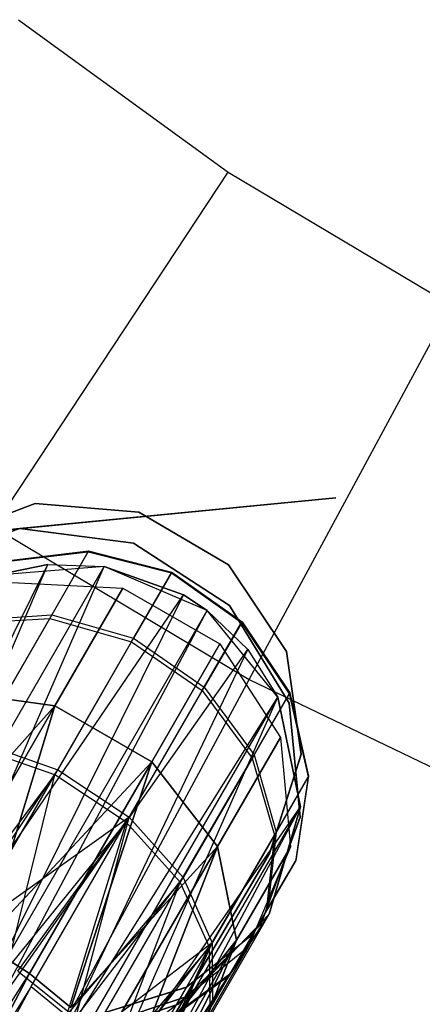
# Model space of a CAD drawing. Extents: x 0.3 to 7.1, y -3.38 to 3.38.
# Tile 145 of 256: x 2.93 to 3.1, y -1.39 to -0.97. Entities that reach past the tile are written whole.
import ezdxf

# ---------------------------------------------------------------- set-up
doc = ezdxf.new("R2010")
doc.units = 0
doc.header["$LTSCALE"] = 2.54
doc.layers.get('0').update_dxf_attribs({"linetype": 'CONTINUOUS'})

# ---------------------------------------------------------------- blocks, each defined once
blk = doc.blocks.new('SINGLES_AVVSTL_STL')
at = {"color": 0}
for p, q in [((2.92566, -0.96634, 5.4454), (3.01539, -1.03153, 5.4454)), ((2.92566, -0.96634, 5.4454), (3.01539, -1.03153, 5.4454)), ((2.91514, -1.1834, 5.30457), (3.01539, -1.03153, 5.4454)), ((2.91514, -1.1834, 5.30457), (3.01539, -1.03153, 5.4454)), ((3.01539, -1.03153, 5.4454), (3.1106, -1.08842, 5.4454)), ((3.01539, -1.03153, 5.4454), (3.1106, -1.08842, 5.4454)), ((3.02437, -1.24866, 5.30457), (3.1106, -1.08842, 5.4454)), ((3.02437, -1.24866, 5.30457), (3.1106, -1.08842, 5.4454)), ((3.06139, -1.17087, 61.72336), (2.81677, -1.19479, 61.72336)), ((2.81677, -1.19479, 61.52336), (3.06139, -1.17087, 61.52336)), ((3.06139, -1.17087, 61.72336), (2.92629, -1.18411, 61.72336)), ((2.92629, -1.18411, 61.52336), (3.06139, -1.17087, 61.52336)), ((2.89122, -1.18923, 54.83894), (2.93279, -1.17333, 54.83894)), ((2.93279, -1.17333, 54.63894), (2.89122, -1.18923, 54.63894)), ((2.93279, -1.17333, 54.63894), (2.89122, -1.18923, 54.63894)), ((2.89122, -1.18923, 54.83894), (2.93279, -1.17333, 54.83894)), ((2.89122, -1.18923, 20.47364), (2.93279, -1.17333, 20.47364)), ((2.93279, -1.17333, 20.27364), (2.89122, -1.18923, 20.27364)), ((2.93279, -1.17333, 20.27364), (2.89122, -1.18923, 20.27364)), ((2.89122, -1.18923, 20.47364), (2.93279, -1.17333, 20.47364)), ((2.93279, -1.17333, 54.83894), (2.97714, -1.17704, 54.83894)), ((2.97714, -1.17704, 54.63894), (2.93279, -1.17333, 54.63894)), ((2.93279, -1.17333, 54.63894), (2.93279, -1.17333, 54.83894)), ((2.93279, -1.17333, 54.63894), (2.93279, -1.17333, 54.83894)), ((2.97714, -1.17704, 54.63894), (2.93279, -1.17333, 54.63894)), ((2.93279, -1.17333, 54.83894), (2.97714, -1.17704, 54.83894)), ((2.93279, -1.17333, 20.47364), (2.97714, -1.17705, 20.47364)), ((2.97714, -1.17705, 20.27364), (2.93279, -1.17333, 20.27364)), ((2.93279, -1.17333, 20.27364), (2.93279, -1.17333, 20.47364)), ((2.93279, -1.17333, 20.27364), (2.93279, -1.17333, 20.47364)), ((2.97714, -1.17705, 20.27364), (2.93279, -1.17333, 20.27364)), ((2.93279, -1.17333, 20.47364), (2.97714, -1.17705, 20.47364)), ((2.97714, -1.17704, 54.83894), (3.01549, -1.19963, 54.83894)), ((3.01549, -1.19963, 54.63894), (2.97714, -1.17704, 54.63894)), ((2.97714, -1.17704, 54.63894), (2.97714, -1.17704, 54.83894)), ((2.97714, -1.17704, 54.63894), (2.97714, -1.17704, 54.83894)), ((3.01549, -1.19963, 54.63894), (2.97714, -1.17704, 54.63894)), ((2.97714, -1.17704, 54.83894), (3.01549, -1.19963, 54.83894)), ((2.97714, -1.17705, 20.47364), (3.01549, -1.19963, 20.47364)), ((3.01549, -1.19963, 20.27364), (2.97714, -1.17705, 20.27364)), ((2.97714, -1.17705, 20.27364), (2.97714, -1.17705, 20.47364)), ((2.97714, -1.17705, 20.27364), (2.97714, -1.17705, 20.47364)), ((3.01549, -1.19963, 20.27364), (2.97714, -1.17705, 20.27364)), ((2.97714, -1.17705, 20.47364), (3.01549, -1.19963, 20.47364)), ((2.91514, -1.1834, 5.30457), (3.02437, -1.24866, 5.30457)), ((2.91514, -1.1834, 5.30457), (3.02437, -1.24866, 5.30457)), ((2.81677, -1.19479, 61.72336), (2.92629, -1.18411, 61.72336)), ((2.92629, -1.18411, 61.52336), (2.81677, -1.19479, 61.52336)), ((2.87985, -1.1996, 61.72336), (2.92629, -1.18411, 61.72336)), ((2.92629, -1.18411, 61.52336), (2.87985, -1.1996, 61.52336)), ((2.92629, -1.18411, 61.52336), (2.87985, -1.1996, 61.52336)), ((2.87985, -1.1996, 61.72336), (2.92629, -1.18411, 61.72336)), ((2.92629, -1.18411, 61.72336), (2.97485, -1.19031, 61.72336)), ((2.97485, -1.19031, 61.52336), (2.92629, -1.18411, 61.52336)), ((2.92629, -1.18411, 61.72336), (2.92629, -1.18411, 61.52336)), ((2.97485, -1.19031, 61.52336), (2.92629, -1.18411, 61.52336)), ((2.92629, -1.18411, 61.72336), (2.97485, -1.19031, 61.72336)), ((2.92629, -1.18411, 61.72336), (2.92629, -1.18411, 61.52336)), ((2.97485, -1.19031, 61.72336), (3.01591, -1.21696, 61.72336)), ((3.01591, -1.21696, 61.52336), (2.97485, -1.19031, 61.52336)), ((2.97485, -1.19031, 61.52336), (2.97485, -1.19031, 61.72336)), ((2.97485, -1.19031, 61.52336), (2.97485, -1.19031, 61.72336)), ((3.01591, -1.21696, 61.52336), (2.97485, -1.19031, 61.52336)), ((2.97485, -1.19031, 61.72336), (3.01591, -1.21696, 61.72336)), ((2.91912, -1.19831, 54.76616), (2.95546, -1.19402, 54.76956)), ((2.91912, -1.19831, 54.76616), (2.95546, -1.19402, 54.76956)), ((2.91931, -1.19798, 54.68663), (2.95566, -1.19367, 54.68344)), ((2.91931, -1.19798, 54.68663), (2.95566, -1.19367, 54.68344)), ((2.93902, -1.2225, 54.86556), (2.95546, -1.19402, 54.76956)), ((2.93902, -1.2225, 54.86556), (2.95546, -1.19402, 54.76956)), ((2.95566, -1.19367, 54.68344), (2.93986, -1.22104, 54.58784)), ((2.95566, -1.19367, 54.68344), (2.93986, -1.22104, 54.58784)), ((2.95546, -1.19402, 54.76956), (2.95566, -1.19367, 54.68344)), ((2.95546, -1.19402, 54.76956), (2.95566, -1.19367, 54.68344)), ((2.95546, -1.19402, 54.76956), (2.99104, -1.20309, 54.77109)), ((2.95546, -1.19402, 54.76956), (2.99104, -1.20309, 54.77109)), ((2.95566, -1.19367, 54.68344), (2.99125, -1.20273, 54.68199)), ((2.95566, -1.19367, 54.68344), (2.99125, -1.20273, 54.68199)), ((2.85952, -1.35823, 61.3357), (2.93823, -1.1994, 61.34243)), ((2.85952, -1.35823, 61.3357), (2.93823, -1.1994, 61.34243)), ((2.86876, -1.36239, 61.33123), (2.93823, -1.1994, 61.34243)), ((2.86876, -1.36239, 61.33123), (2.93823, -1.1994, 61.34243)), ((2.86876, -1.36239, 61.33123), (2.96232, -1.20037, 61.33122)), ((2.86876, -1.36239, 61.33123), (2.96232, -1.20037, 61.33122)), ((2.88762, -1.37184, 61.32577), (2.96232, -1.20037, 61.33122)), ((2.88762, -1.37184, 61.32577), (2.96232, -1.20037, 61.33122)), ((2.91461, -1.20422, 61.35841), (2.93823, -1.1994, 61.34243)), ((2.93823, -1.1994, 61.34243), (2.91461, -1.20422, 61.75081)), ((2.93823, -1.1994, 61.34243), (2.91461, -1.20422, 61.75081)), ((2.91461, -1.20422, 61.35841), (2.93823, -1.1994, 61.34243)), ((2.96232, -1.20037, 61.75081), (2.91461, -1.20422, 61.75081)), ((2.96232, -1.20037, 61.75081), (2.91461, -1.20422, 61.75081)), ((2.93823, -1.1994, 61.34243), (2.96232, -1.20037, 61.33122)), ((2.93823, -1.1994, 61.34243), (2.96232, -1.20037, 61.33122)), ((2.93823, -1.1994, 61.34243), (2.96232, -1.20037, 61.75081)), ((2.93823, -1.1994, 61.34243), (2.96232, -1.20037, 61.75081)), ((3.00635, -1.21913, 61.75081), (2.96232, -1.20037, 61.75081)), ((2.96232, -1.20037, 61.33122), (2.99628, -1.21247, 61.32472)), ((3.00635, -1.21913, 61.75081), (2.96232, -1.20037, 61.75081)), ((2.99628, -1.21247, 61.32472), (2.96232, -1.20037, 61.75081)), ((2.96232, -1.20037, 61.33122), (2.99628, -1.21247, 61.32472)), ((2.96232, -1.20037, 61.33122), (2.96232, -1.20037, 61.75081)), ((2.99628, -1.21247, 61.32472), (2.96232, -1.20037, 61.75081)), ((2.96232, -1.20037, 61.33122), (2.96232, -1.20037, 61.75081)), ((3.01549, -1.19963, 54.83894), (3.04023, -1.23662, 54.83894)), ((3.04023, -1.23662, 54.63894), (3.01549, -1.19963, 54.63894)), ((3.01549, -1.19963, 54.63894), (3.01549, -1.19963, 54.83894)), ((3.01549, -1.19963, 54.63894), (3.01549, -1.19963, 54.83894)), ((3.04023, -1.23662, 54.63894), (3.01549, -1.19963, 54.63894)), ((3.01549, -1.19963, 54.83894), (3.04023, -1.23662, 54.83894)), ((3.01549, -1.19963, 20.47364), (3.04023, -1.23662, 20.47364)), ((3.04023, -1.23662, 20.27364), (3.01549, -1.19963, 20.27364)), ((3.01549, -1.19963, 20.27364), (3.01549, -1.19963, 20.47364)), ((3.01549, -1.19963, 20.27364), (3.01549, -1.19963, 20.47364)), ((3.04023, -1.23662, 20.27364), (3.01549, -1.19963, 20.27364)), ((3.01549, -1.19963, 20.47364), (3.04023, -1.23662, 20.47364)), ((2.97403, -1.23256, 54.87044), (2.99104, -1.20309, 54.77109)), ((2.97403, -1.23256, 54.87044), (2.99104, -1.20309, 54.77109)), ((2.99125, -1.20273, 54.68199), (2.9749, -1.23104, 54.58307)), ((2.99125, -1.20273, 54.68199), (2.9749, -1.23104, 54.58307)), ((2.99104, -1.20309, 54.77109), (2.99125, -1.20273, 54.68199)), ((2.99104, -1.20309, 54.77109), (2.99125, -1.20273, 54.68199)), ((2.99104, -1.20309, 54.77109), (3.02106, -1.22429, 54.77057)), ((2.99104, -1.20309, 54.77109), (3.02106, -1.22429, 54.77057)), ((2.99125, -1.20273, 54.68199), (3.02126, -1.22393, 54.68248)), ((2.99125, -1.20273, 54.68199), (3.02126, -1.22393, 54.68248)), ((2.9228, -1.20712, 20.28282), (2.97034, -1.20953, 20.27784)), ((2.9228, -1.20712, 20.40604), (2.97034, -1.20953, 20.41103)), ((2.9228, -1.20712, 20.28282), (2.97034, -1.20953, 20.27784)), ((2.9228, -1.20712, 20.40604), (2.97034, -1.20953, 20.41103)), ((2.88762, -1.37184, 61.32577), (2.99628, -1.21247, 61.32472)), ((2.88762, -1.37184, 61.32577), (2.99628, -1.21247, 61.32472)), ((2.91058, -1.38502, 61.32545), (2.99628, -1.21247, 61.32472)), ((2.91058, -1.38502, 61.32545), (2.99628, -1.21247, 61.32472)), ((2.97034, -1.20953, 20.27784), (2.94124, -1.25993, 20.15803)), ((2.97034, -1.20953, 20.27784), (2.94124, -1.25993, 20.15803)), ((2.94124, -1.25993, 20.53083), (2.97034, -1.20953, 20.41103)), ((2.94124, -1.25993, 20.53083), (2.97034, -1.20953, 20.41103)), ((2.97034, -1.20953, 20.27784), (3.01179, -1.23347, 20.27784)), ((2.97034, -1.20953, 20.41103), (2.97034, -1.20953, 20.27784)), ((2.97034, -1.20953, 20.41103), (2.97034, -1.20953, 20.27784)), ((2.97034, -1.20953, 20.41103), (3.01179, -1.23347, 20.41103)), ((2.97034, -1.20953, 20.27784), (3.01179, -1.23347, 20.27784)), ((2.97034, -1.20953, 20.41103), (3.01179, -1.23347, 20.41103)), ((2.99628, -1.21247, 61.32472), (3.00635, -1.21913, 61.32545)), ((3.00635, -1.21913, 61.75081), (2.99628, -1.21247, 61.32472)), ((2.99628, -1.21247, 61.32472), (3.00635, -1.21913, 61.32545)), ((3.00635, -1.21913, 61.75081), (2.99628, -1.21247, 61.32472)), ((3.01591, -1.21696, 61.72336), (3.04134, -1.25879, 61.72336)), ((3.04134, -1.25879, 61.52336), (3.01591, -1.21696, 61.52336)), ((3.01591, -1.21696, 61.52336), (3.01591, -1.21696, 61.72336)), ((3.01591, -1.21696, 61.52336), (3.01591, -1.21696, 61.72336)), ((3.04134, -1.25879, 61.52336), (3.01591, -1.21696, 61.52336)), ((3.01591, -1.21696, 61.72336), (3.04134, -1.25879, 61.72336)), ((2.90472, -1.22326, 54.59835), (2.93986, -1.22104, 54.58784)), ((2.90472, -1.22326, 54.59835), (2.93986, -1.22104, 54.58784)), ((2.93986, -1.22104, 54.58784), (2.90848, -1.27539, 54.50856)), ((2.93986, -1.22104, 54.58784), (2.90848, -1.27539, 54.50856)), ((2.91058, -1.38502, 61.32545), (3.00635, -1.21913, 61.32545)), ((2.91058, -1.38502, 61.32545), (3.00635, -1.21913, 61.32545)), ((2.91618, -1.38852, 61.32648), (3.00635, -1.21913, 61.32545)), ((2.91618, -1.38852, 61.32648), (3.00635, -1.21913, 61.32545)), ((2.93986, -1.22104, 54.58784), (2.9749, -1.23104, 54.58307)), ((2.93986, -1.22104, 54.58784), (2.9749, -1.23104, 54.58307)), ((3.03662, -1.25621, 61.75081), (3.00635, -1.21913, 61.75081)), ((3.00635, -1.21913, 61.32545), (3.02374, -1.23583, 61.33122)), ((3.02374, -1.23583, 61.33122), (3.00635, -1.21913, 61.75081)), ((3.03662, -1.25621, 61.75081), (3.00635, -1.21913, 61.75081)), ((3.02374, -1.23583, 61.33122), (3.00635, -1.21913, 61.75081)), ((3.00635, -1.21913, 61.32545), (3.02374, -1.23583, 61.33122)), ((3.00635, -1.21913, 61.32545), (3.00635, -1.21913, 61.75081)), ((3.00635, -1.21913, 61.32545), (3.00635, -1.21913, 61.75081)), ((2.90394, -1.22461, 54.85482), (2.93902, -1.2225, 54.86556)), ((2.90394, -1.22461, 54.85482), (2.93902, -1.2225, 54.86556)), ((2.90725, -1.27752, 54.94391), (2.93902, -1.2225, 54.86556)), ((2.90725, -1.27752, 54.94391), (2.93902, -1.2225, 54.86556)), ((2.93902, -1.2225, 54.86556), (2.97403, -1.23256, 54.87044)), ((2.93902, -1.2225, 54.86556), (2.97403, -1.23256, 54.87044)), ((3.00424, -1.25342, 54.86879), (3.02106, -1.22429, 54.77057)), ((3.00424, -1.25342, 54.86879), (3.02106, -1.22429, 54.77057)), ((3.02126, -1.22393, 54.68248), (3.0051, -1.25192, 54.58468)), ((3.02126, -1.22393, 54.68248), (3.0051, -1.25192, 54.58468)), ((3.02106, -1.22429, 54.77057), (3.02126, -1.22393, 54.68248)), ((3.02106, -1.22429, 54.77057), (3.02126, -1.22393, 54.68248)), ((3.02106, -1.22429, 54.77057), (3.04145, -1.25475, 54.76807)), ((3.02106, -1.22429, 54.77057), (3.04145, -1.25475, 54.76807)), ((3.02126, -1.22393, 54.68248), (3.04165, -1.25441, 54.68483)), ((3.02126, -1.22393, 54.68248), (3.04165, -1.25441, 54.68483)), ((2.94116, -1.28949, 54.95151), (2.97403, -1.23256, 54.87044)), ((2.94116, -1.28949, 54.95151), (2.97403, -1.23256, 54.87044)), ((2.9749, -1.23104, 54.58307), (2.94243, -1.28728, 54.50104)), ((2.9749, -1.23104, 54.58307), (2.94243, -1.28728, 54.50104)), ((2.97403, -1.23256, 54.87044), (3.00424, -1.25342, 54.86879)), ((2.97403, -1.23256, 54.87044), (3.00424, -1.25342, 54.86879)), ((2.9749, -1.23104, 54.58307), (3.0051, -1.25192, 54.58468)), ((2.9749, -1.23104, 54.58307), (3.0051, -1.25192, 54.58468)), ((3.01179, -1.23347, 20.27784), (2.9827, -1.28386, 20.15803)), ((3.01179, -1.23347, 20.27784), (2.9827, -1.28386, 20.15803)), ((2.9827, -1.28386, 20.53083), (3.01179, -1.23347, 20.41103)), ((2.9827, -1.28386, 20.53083), (3.01179, -1.23347, 20.41103)), ((3.01179, -1.23347, 20.27784), (3.03765, -1.27343, 20.28282)), ((3.01179, -1.23347, 20.41103), (3.01179, -1.23347, 20.27784)), ((3.01179, -1.23347, 20.41103), (3.01179, -1.23347, 20.27784)), ((3.01179, -1.23347, 20.41103), (3.03765, -1.27343, 20.40604)), ((3.01179, -1.23347, 20.27784), (3.03765, -1.27343, 20.28282)), ((3.01179, -1.23347, 20.41103), (3.03765, -1.27343, 20.40604)), ((2.91618, -1.38852, 61.32648), (3.02374, -1.23583, 61.33122)), ((2.91618, -1.38852, 61.32648), (3.02374, -1.23583, 61.33122)), ((2.94221, -1.40664, 61.33827), (3.02374, -1.23583, 61.33122)), ((2.94221, -1.40664, 61.33827), (3.02374, -1.23583, 61.33122)), ((3.02374, -1.23583, 61.33122), (3.03662, -1.25621, 61.34243)), ((3.02374, -1.23583, 61.33122), (3.03662, -1.25621, 61.34243)), ((3.02374, -1.23583, 61.33122), (3.03662, -1.25621, 61.75081)), ((3.02374, -1.23583, 61.33122), (3.03662, -1.25621, 61.75081)), ((3.04023, -1.23662, 54.83894), (3.04648, -1.28068, 54.83894)), ((3.04648, -1.28068, 54.63894), (3.04023, -1.23662, 54.63894)), ((3.04023, -1.23662, 54.63894), (3.04023, -1.23662, 54.83894)), ((3.04023, -1.23662, 54.63894), (3.04023, -1.23662, 54.83894)), ((3.04648, -1.28068, 54.63894), (3.04023, -1.23662, 54.63894)), ((3.04023, -1.23662, 54.83894), (3.04648, -1.28068, 54.83894)), ((3.04023, -1.23662, 20.47364), (3.04648, -1.28069, 20.47364)), ((3.04648, -1.28069, 20.27364), (3.04023, -1.23662, 20.27364)), ((3.04023, -1.23662, 20.27364), (3.04023, -1.23662, 20.47364)), ((3.04023, -1.23662, 20.27364), (3.04023, -1.23662, 20.47364)), ((3.04648, -1.28069, 20.27364), (3.04023, -1.23662, 20.27364)), ((3.04023, -1.23662, 20.47364), (3.04648, -1.28069, 20.47364)), ((2.94385, -1.39828, 5.1494), (3.02437, -1.24866, 5.30457)), ((2.94385, -1.39828, 5.1494), (3.02437, -1.24866, 5.30457)), ((3.02437, -1.24866, 5.30457), (3.139, -1.30386, 5.30457)), ((3.02437, -1.24866, 5.30457), (3.139, -1.30386, 5.30457)), ((2.89588, -1.25374, 20.17199), (2.94124, -1.25993, 20.15803)), ((2.94124, -1.25993, 20.53083), (2.89588, -1.25374, 20.51688)), ((2.89588, -1.25374, 20.17199), (2.94124, -1.25993, 20.15803)), ((2.94124, -1.25993, 20.53083), (2.89588, -1.25374, 20.51688)), ((2.97174, -1.30971, 54.94895), (3.00424, -1.25342, 54.86879)), ((2.97174, -1.30971, 54.94895), (3.00424, -1.25342, 54.86879)), ((3.0051, -1.25192, 54.58468), (2.973, -1.30753, 54.50357)), ((3.0051, -1.25192, 54.58468), (2.973, -1.30753, 54.50357)), ((3.00424, -1.25342, 54.86879), (3.02556, -1.28227, 54.86085)), ((3.00424, -1.25342, 54.86879), (3.02556, -1.28227, 54.86085)), ((3.0051, -1.25192, 54.58468), (3.02638, -1.28086, 54.59245)), ((3.0051, -1.25192, 54.58468), (3.02638, -1.28086, 54.59245)), ((3.02556, -1.28227, 54.86085), (3.04145, -1.25475, 54.76807)), ((3.02556, -1.28227, 54.86085), (3.04145, -1.25475, 54.76807)), ((3.04165, -1.25441, 54.68483), (3.02638, -1.28086, 54.59245)), ((3.04165, -1.25441, 54.68483), (3.02638, -1.28086, 54.59245)), ((3.04145, -1.25475, 54.76807), (3.04165, -1.25441, 54.68483)), ((3.04145, -1.25475, 54.76807), (3.04165, -1.25441, 54.68483)), ((3.04145, -1.25475, 54.76807), (3.04948, -1.29037, 54.7639)), ((3.04145, -1.25475, 54.76807), (3.04948, -1.29037, 54.7639)), ((3.04165, -1.25441, 54.68483), (3.04965, -1.29007, 54.68875)), ((3.04165, -1.25441, 54.68483), (3.04965, -1.29007, 54.68875)), ((2.94221, -1.40664, 61.33827), (3.03662, -1.25621, 61.34243)), ((2.94221, -1.40664, 61.33827), (3.03662, -1.25621, 61.34243)), ((2.94742, -1.41075, 61.34244), (3.03662, -1.25621, 61.34243)), ((2.94742, -1.41075, 61.34244), (3.03662, -1.25621, 61.34243)), ((2.96244, -1.42411, 61.36034), (3.03662, -1.25621, 61.34243)), ((2.96244, -1.42411, 61.36034), (3.03662, -1.25621, 61.34243)), ((3.0462, -1.3031, 61.75081), (3.03662, -1.25621, 61.75081)), ((3.03662, -1.25621, 61.34243), (3.0462, -1.3031, 61.37825)), ((3.03662, -1.25621, 61.34243), (3.0462, -1.3031, 61.37825)), ((3.03662, -1.25621, 61.34243), (3.03662, -1.25621, 61.75081)), ((3.0462, -1.3031, 61.75081), (3.03662, -1.25621, 61.75081)), ((3.03662, -1.25621, 61.34243), (3.03662, -1.25621, 61.75081)), ((3.04134, -1.25879, 61.72336), (3.04611, -1.30751, 61.72336)), ((3.04611, -1.30751, 61.52336), (3.04134, -1.25879, 61.52336)), ((3.04134, -1.25879, 61.52336), (3.04134, -1.25879, 61.72336)), ((3.04134, -1.25879, 61.52336), (3.04134, -1.25879, 61.72336)), ((3.04611, -1.30751, 61.52336), (3.04134, -1.25879, 61.52336)), ((3.04134, -1.25879, 61.72336), (3.04611, -1.30751, 61.72336)), ((2.94124, -1.25993, 20.15803), (2.86756, -1.34248, 20.08342)), ((2.94124, -1.25993, 20.15803), (2.86756, -1.34248, 20.08342)), ((2.86756, -1.34248, 20.60545), (2.94124, -1.25993, 20.53083)), ((2.86756, -1.34248, 20.60545), (2.94124, -1.25993, 20.53083)), ((2.94124, -1.25993, 20.15803), (2.8889, -1.35059, 20.07569)), ((2.94124, -1.25993, 20.15803), (2.8889, -1.35059, 20.07569)), ((2.8889, -1.35059, 20.61318), (2.94124, -1.25993, 20.53083)), ((2.8889, -1.35059, 20.61318), (2.94124, -1.25993, 20.53083)), ((2.94124, -1.25993, 20.15803), (2.91025, -1.36148, 20.07306)), ((2.94124, -1.25993, 20.15803), (2.91025, -1.36148, 20.07306)), ((2.91025, -1.36148, 20.61581), (2.94124, -1.25993, 20.53083)), ((2.91025, -1.36148, 20.61581), (2.94124, -1.25993, 20.53083)), ((2.94124, -1.25993, 20.15803), (2.9827, -1.28386, 20.15803)), ((2.9827, -1.28386, 20.53083), (2.94124, -1.25993, 20.53083)), ((2.94124, -1.25993, 20.15803), (2.9827, -1.28386, 20.15803)), ((2.9827, -1.28386, 20.53083), (2.94124, -1.25993, 20.53083)), ((2.90848, -1.27539, 54.50856), (2.94243, -1.28728, 54.50104)), ((2.90848, -1.27539, 54.50856), (2.94243, -1.28728, 54.50104)), ((3.03765, -1.27343, 20.28282), (3.01074, -1.32005, 20.17199)), ((3.03765, -1.27343, 20.28282), (3.01074, -1.32005, 20.17199)), ((3.01074, -1.32005, 20.51688), (3.03765, -1.27343, 20.40604)), ((3.01074, -1.32005, 20.51688), (3.03765, -1.27343, 20.40604)), ((3.03765, -1.27343, 20.28282), (3.04201, -1.32027, 20.29165)), ((3.03765, -1.27343, 20.40604), (3.03765, -1.27343, 20.28282)), ((3.03765, -1.27343, 20.40604), (3.03765, -1.27343, 20.28282)), ((3.03765, -1.27343, 20.40604), (3.04201, -1.32027, 20.39721)), ((3.03765, -1.27343, 20.28282), (3.04201, -1.32027, 20.29165)), ((3.03765, -1.27343, 20.40604), (3.04201, -1.32027, 20.39721)), ((2.94116, -1.28949, 54.95151), (2.90725, -1.27752, 54.94391)), ((2.94116, -1.28949, 54.95151), (2.90725, -1.27752, 54.94391)), ((3.04648, -1.28068, 54.83894), (3.03299, -1.32309, 54.83894)), ((3.03299, -1.32309, 54.63894), (3.04648, -1.28068, 54.63894)), ((3.03299, -1.32309, 54.63894), (3.04648, -1.28068, 54.63894)), ((3.04648, -1.28068, 54.83894), (3.03299, -1.32309, 54.83894)), ((3.04648, -1.28069, 20.47364), (3.03299, -1.3231, 20.47364)), ((3.03299, -1.3231, 20.27364), (3.04648, -1.28069, 20.27364)), ((3.03299, -1.3231, 20.27364), (3.04648, -1.28069, 20.27364)), ((3.04648, -1.28069, 20.47364), (3.03299, -1.3231, 20.47364)), ((3.04648, -1.28068, 54.63894), (3.04648, -1.28068, 54.83894)), ((3.04648, -1.28068, 54.63894), (3.04648, -1.28068, 54.83894)), ((3.04648, -1.28069, 20.27364), (3.04648, -1.28069, 20.47364)), ((3.04648, -1.28069, 20.27364), (3.04648, -1.28069, 20.47364)), ((2.9827, -1.28386, 20.15803), (2.91025, -1.36148, 20.07306)), ((2.9827, -1.28386, 20.15803), (2.91025, -1.36148, 20.07306)), ((2.91025, -1.36148, 20.61581), (2.9827, -1.28386, 20.53083)), ((2.91025, -1.36148, 20.61581), (2.9827, -1.28386, 20.53083)), ((2.9827, -1.28386, 20.15803), (2.93035, -1.37452, 20.07569)), ((2.9827, -1.28386, 20.15803), (2.93035, -1.37452, 20.07569)), ((2.93035, -1.37452, 20.61318), (2.9827, -1.28386, 20.53083)), ((2.93035, -1.37452, 20.61318), (2.9827, -1.28386, 20.53083)), ((2.9827, -1.28386, 20.15803), (2.94805, -1.38895, 20.08342)), ((2.9827, -1.28386, 20.15803), (2.94805, -1.38895, 20.08342)), ((2.94805, -1.38895, 20.60545), (2.9827, -1.28386, 20.53083)), ((2.94805, -1.38895, 20.60545), (2.9827, -1.28386, 20.53083)), ((2.9827, -1.28386, 20.15803), (3.01074, -1.32005, 20.17199)), ((3.01074, -1.32005, 20.51688), (2.9827, -1.28386, 20.53083)), ((2.9827, -1.28386, 20.15803), (3.01074, -1.32005, 20.17199)), ((3.01074, -1.32005, 20.51688), (2.9827, -1.28386, 20.53083)), ((2.99486, -1.33545, 54.93658), (3.02556, -1.28227, 54.86085)), ((2.99486, -1.33545, 54.93658), (3.02556, -1.28227, 54.86085)), ((3.02638, -1.28086, 54.59245), (2.99605, -1.33339, 54.51583)), ((3.02638, -1.28086, 54.59245), (2.99605, -1.33339, 54.51583)), ((3.02556, -1.28227, 54.86085), (3.03513, -1.31522, 54.84768)), ((3.02556, -1.28227, 54.86085), (3.03513, -1.31522, 54.84768)), ((3.02638, -1.28086, 54.59245), (3.03587, -1.31395, 54.60533)), ((3.02638, -1.28086, 54.59245), (3.03587, -1.31395, 54.60533)), ((2.89645, -1.35635, 54.44963), (2.94243, -1.28728, 54.50104)), ((2.89645, -1.35635, 54.44963), (2.94243, -1.28728, 54.50104)), ((2.90116, -1.35877, 54.44905), (2.94243, -1.28728, 54.50104)), ((2.90116, -1.35877, 54.44905), (2.94243, -1.28728, 54.50104)), ((2.94243, -1.28728, 54.50104), (2.973, -1.30753, 54.50357)), ((2.94243, -1.28728, 54.50104), (2.973, -1.30753, 54.50357)), ((2.89153, -1.35625, 55.00088), (2.94116, -1.28949, 54.95151)), ((2.89153, -1.35625, 55.00088), (2.94116, -1.28949, 54.95151)), ((2.92074, -1.37279, 55.00151), (2.94116, -1.28949, 54.95151)), ((2.92074, -1.37279, 55.00151), (2.94116, -1.28949, 54.95151)), ((2.97174, -1.30971, 54.94895), (2.94116, -1.28949, 54.95151)), ((2.97174, -1.30971, 54.94895), (2.94116, -1.28949, 54.95151)), ((3.03513, -1.31522, 54.84768), (3.04948, -1.29037, 54.7639)), ((3.03513, -1.31522, 54.84768), (3.04948, -1.29037, 54.7639)), ((3.04965, -1.29007, 54.68875), (3.03587, -1.31395, 54.60533)), ((3.04965, -1.29007, 54.68875), (3.03587, -1.31395, 54.60533)), ((3.04948, -1.29037, 54.7639), (3.04405, -1.32633, 54.75864)), ((3.04948, -1.29037, 54.7639), (3.04405, -1.32633, 54.75864)), ((3.04965, -1.29007, 54.68875), (3.0442, -1.32607, 54.69369)), ((3.04965, -1.29007, 54.68875), (3.0442, -1.32607, 54.69369)), ((3.04948, -1.29037, 54.7639), (3.04965, -1.29007, 54.68875)), ((3.04948, -1.29037, 54.7639), (3.04965, -1.29007, 54.68875)), ((2.96244, -1.42411, 61.36034), (3.0462, -1.3031, 61.37825)), ((2.96244, -1.42411, 61.36034), (3.0462, -1.3031, 61.37825)), ((2.97084, -1.43364, 61.37828), (3.0462, -1.3031, 61.37825)), ((2.97084, -1.43364, 61.37828), (3.0462, -1.3031, 61.37825)), ((2.97406, -1.43858, 61.3901), (3.0462, -1.3031, 61.37825)), ((2.97406, -1.43858, 61.3901), (3.0462, -1.3031, 61.37825)), ((3.03288, -1.34908, 61.75081), (3.0462, -1.3031, 61.75081)), ((3.0462, -1.3031, 61.37825), (3.03288, -1.34908, 61.42473)), ((3.0462, -1.3031, 61.37825), (3.03288, -1.34908, 61.42473)), ((3.03288, -1.34908, 61.75081), (3.0462, -1.3031, 61.75081)), ((3.0462, -1.3031, 61.37825), (3.0462, -1.3031, 61.75081)), ((3.0462, -1.3031, 61.37825), (3.0462, -1.3031, 61.75081)), ((2.973, -1.30753, 54.50357), (2.90116, -1.35877, 54.44905)), ((2.973, -1.30753, 54.50357), (2.90116, -1.35877, 54.44905)), ((2.92074, -1.37279, 55.00151), (2.97174, -1.30971, 54.94895)), ((2.92074, -1.37279, 55.00151), (2.97174, -1.30971, 54.94895)), ((2.92536, -1.37341, 54.45034), (2.973, -1.30753, 54.50357)), ((2.92536, -1.37341, 54.45034), (2.973, -1.30753, 54.50357)), ((2.93112, -1.38006, 54.99902), (2.97174, -1.30971, 54.94895)), ((2.93112, -1.38006, 54.99902), (2.97174, -1.30971, 54.94895)), ((2.97174, -1.30971, 54.94895), (2.94625, -1.39241, 54.99196)), ((2.97174, -1.30971, 54.94895), (2.94625, -1.39241, 54.99196)), ((2.95015, -1.3933, 54.46114), (2.973, -1.30753, 54.50357)), ((2.95015, -1.3933, 54.46114), (2.973, -1.30753, 54.50357)), ((2.99486, -1.33545, 54.93658), (2.97174, -1.30971, 54.94895)), ((2.99486, -1.33545, 54.93658), (2.97174, -1.30971, 54.94895)), ((2.973, -1.30753, 54.50357), (2.99605, -1.33339, 54.51583)), ((2.973, -1.30753, 54.50357), (2.99605, -1.33339, 54.51583)), ((3.04611, -1.30751, 61.72336), (3.02926, -1.35348, 61.72336)), ((3.02926, -1.35348, 61.52336), (3.04611, -1.30751, 61.52336)), ((3.02926, -1.35348, 61.52336), (3.04611, -1.30751, 61.52336)), ((3.04611, -1.30751, 61.72336), (3.02926, -1.35348, 61.72336)), ((3.04611, -1.30751, 61.52336), (3.04611, -1.30751, 61.72336)), ((3.04611, -1.30751, 61.52336), (3.04611, -1.30751, 61.72336)), ((3.03587, -1.31395, 54.60533), (3.00848, -1.36137, 54.53615)), ((3.03587, -1.31395, 54.60533), (3.00848, -1.36137, 54.53615)), ((3.03587, -1.31395, 54.60533), (3.03228, -1.34671, 54.62158)), ((3.03587, -1.31395, 54.60533), (3.03228, -1.34671, 54.62158)), ((3.00741, -1.36324, 54.91605), (3.03513, -1.31522, 54.84768)), ((3.00741, -1.36324, 54.91605), (3.03513, -1.31522, 54.84768)), ((3.03513, -1.31522, 54.84768), (3.03164, -1.34781, 54.83106)), ((3.03513, -1.31522, 54.84768), (3.03164, -1.34781, 54.83106)), ((3.01074, -1.32005, 20.17199), (2.94805, -1.38895, 20.08342)), ((3.01074, -1.32005, 20.17199), (2.94805, -1.38895, 20.08342)), ((2.94805, -1.38895, 20.60545), (3.01074, -1.32005, 20.51688)), ((2.94805, -1.38895, 20.60545), (3.01074, -1.32005, 20.51688)), ((3.01074, -1.32005, 20.17199), (2.96231, -1.40392, 20.09581)), ((3.01074, -1.32005, 20.17199), (2.96231, -1.40392, 20.09581)), ((2.96231, -1.40392, 20.59306), (3.01074, -1.32005, 20.51688)), ((2.96231, -1.40392, 20.59306), (3.01074, -1.32005, 20.51688)), ((3.01074, -1.32005, 20.17199), (2.97231, -1.41858, 20.11213)), ((3.01074, -1.32005, 20.17199), (2.97231, -1.41858, 20.11213)), ((2.97231, -1.41858, 20.57673), (3.01074, -1.32005, 20.51688)), ((2.97231, -1.41858, 20.57673), (3.01074, -1.32005, 20.51688)), ((3.01074, -1.32005, 20.17199), (3.01895, -1.36021, 20.1967)), ((3.01895, -1.36021, 20.49216), (3.01074, -1.32005, 20.51688)), ((3.01074, -1.32005, 20.17199), (3.01895, -1.36021, 20.1967)), ((3.01895, -1.36021, 20.49216), (3.01074, -1.32005, 20.51688)), ((3.04201, -1.32027, 20.29165), (3.01895, -1.36021, 20.1967)), ((3.04201, -1.32027, 20.29165), (3.01895, -1.36021, 20.1967)), ((3.01895, -1.36021, 20.49216), (3.04201, -1.32027, 20.39721)), ((3.01895, -1.36021, 20.49216), (3.04201, -1.32027, 20.39721)), ((3.04201, -1.32027, 20.29165), (3.02385, -1.36325, 20.30231)), ((3.04201, -1.32027, 20.39721), (3.02385, -1.36325, 20.38656)), ((3.04201, -1.32027, 20.29165), (3.02385, -1.36325, 20.30231)), ((3.04201, -1.32027, 20.39721), (3.02385, -1.36325, 20.38656)), ((3.04201, -1.32027, 20.39721), (3.04201, -1.32027, 20.29165)), ((3.04201, -1.32027, 20.39721), (3.04201, -1.32027, 20.29165)), ((3.03299, -1.32309, 54.83894), (2.9847, -1.40508, 54.83894)), ((2.9847, -1.40508, 54.63894), (3.03299, -1.32309, 54.63894)), ((2.9847, -1.40508, 54.63894), (3.03299, -1.32309, 54.63894)), ((3.03299, -1.32309, 54.83894), (2.9847, -1.40508, 54.83894)), ((3.03299, -1.3231, 20.47364), (2.9847, -1.40508, 20.47364)), ((2.9847, -1.40508, 20.27364), (3.03299, -1.3231, 20.27364)), ((2.9847, -1.40508, 20.27364), (3.03299, -1.3231, 20.27364)), ((3.03299, -1.3231, 20.47364), (2.9847, -1.40508, 20.47364)), ((3.03164, -1.34781, 54.83106), (3.04405, -1.32633, 54.75864)), ((3.03164, -1.34781, 54.83106), (3.04405, -1.32633, 54.75864)), ((3.0442, -1.32607, 54.69369), (3.03228, -1.34671, 54.62158)), ((3.0442, -1.32607, 54.69369), (3.03228, -1.34671, 54.62158)), ((3.03299, -1.32309, 54.83894), (3.03299, -1.32309, 54.63894)), ((3.03299, -1.32309, 54.83894), (3.03299, -1.32309, 54.63894)), ((3.03299, -1.3231, 20.47364), (3.03299, -1.3231, 20.27364)), ((3.03299, -1.3231, 20.47364), (3.03299, -1.3231, 20.27364)), ((3.04405, -1.32633, 54.75864), (3.0442, -1.32607, 54.69369)), ((3.04405, -1.32633, 54.75864), (3.0442, -1.32607, 54.69369)), ((2.94625, -1.39241, 54.99196), (2.99486, -1.33545, 54.93658)), ((2.94625, -1.39241, 54.99196), (2.99486, -1.33545, 54.93658)), ((2.95015, -1.3933, 54.46114), (2.99605, -1.33339, 54.51583)), ((2.95015, -1.3933, 54.46114), (2.99605, -1.33339, 54.51583)), ((2.9573, -1.40051, 54.46711), (2.99605, -1.33339, 54.51583)), ((2.9573, -1.40051, 54.46711), (2.99605, -1.33339, 54.51583)), ((2.9652, -1.4129, 54.97326), (2.99486, -1.33545, 54.93658)), ((2.9652, -1.4129, 54.97326), (2.99486, -1.33545, 54.93658)), ((3.00741, -1.36324, 54.91605), (2.99486, -1.33545, 54.93658)), ((3.00741, -1.36324, 54.91605), (2.99486, -1.33545, 54.93658)), ((2.99605, -1.33339, 54.51583), (3.00848, -1.36137, 54.53615)), ((2.99605, -1.33339, 54.51583), (3.00848, -1.36137, 54.53615)), ((3.00768, -1.38931, 54.89016), (3.03164, -1.34781, 54.83106)), ((3.00768, -1.38931, 54.89016), (3.03164, -1.34781, 54.83106)), ((3.03228, -1.34671, 54.62158), (3.00861, -1.3877, 54.56178)), ((3.03228, -1.34671, 54.62158), (3.00861, -1.3877, 54.56178)), ((2.96631, -1.45202, 61.45933), (3.03288, -1.34908, 61.42473)), ((2.96631, -1.45202, 61.45933), (3.03288, -1.34908, 61.42473)), ((2.97406, -1.43858, 61.3901), (3.03288, -1.34908, 61.42473)), ((2.97406, -1.43858, 61.3901), (3.03288, -1.34908, 61.42473)), ((2.97563, -1.44822, 61.42377), (3.03288, -1.34908, 61.42473)), ((2.97563, -1.44822, 61.42377), (3.03288, -1.34908, 61.42473)), ((2.99972, -1.38359, 61.75081), (3.03288, -1.34908, 61.75081)), ((3.03288, -1.34908, 61.42473), (2.99972, -1.38359, 61.47119)), ((3.03288, -1.34908, 61.42473), (2.99972, -1.38359, 61.47119)), ((2.99972, -1.38359, 61.75081), (3.03288, -1.34908, 61.75081)), ((3.03288, -1.34908, 61.42473), (3.03288, -1.34908, 61.75081)), ((3.03288, -1.34908, 61.42473), (3.03288, -1.34908, 61.75081)), ((3.02926, -1.35348, 61.72336), (2.99414, -1.38758, 61.72336)), ((2.99414, -1.38758, 61.52336), (3.02926, -1.35348, 61.52336)), ((2.99414, -1.38758, 61.52336), (3.02926, -1.35348, 61.52336)), ((3.02926, -1.35348, 61.72336), (2.99414, -1.38758, 61.72336)), ((3.02926, -1.35348, 61.52336), (3.02926, -1.35348, 61.72336)), ((3.02926, -1.35348, 61.52336), (3.02926, -1.35348, 61.72336)), ((3.01895, -1.36021, 20.1967), (2.97231, -1.41858, 20.11213)), ((3.01895, -1.36021, 20.1967), (2.97231, -1.41858, 20.11213)), ((2.97231, -1.41858, 20.57673), (3.01895, -1.36021, 20.49216)), ((2.97231, -1.41858, 20.57673), (3.01895, -1.36021, 20.49216)), ((3.01895, -1.36021, 20.1967), (2.97746, -1.43206, 20.13144)), ((3.01895, -1.36021, 20.1967), (2.97746, -1.43206, 20.13144)), ((2.97746, -1.43206, 20.55742), (3.01895, -1.36021, 20.49216)), ((2.97746, -1.43206, 20.55742), (3.01895, -1.36021, 20.49216)), ((3.01895, -1.36021, 20.1967), (2.97747, -1.44359, 20.15262)), ((3.01895, -1.36021, 20.1967), (2.97747, -1.44359, 20.15262)), ((2.97747, -1.44359, 20.53625), (3.01895, -1.36021, 20.49216)), ((2.97747, -1.44359, 20.53625), (3.01895, -1.36021, 20.49216)), ((3.02589, -1.35778, 54.75301), (2.99746, -1.38046, 54.74775)), ((3.02589, -1.35778, 54.75301), (2.99746, -1.38046, 54.74775)), ((3.02602, -1.35756, 54.69898), (2.99757, -1.38028, 54.70392)), ((3.02602, -1.35756, 54.69898), (2.99757, -1.38028, 54.70392)), ((3.01895, -1.36021, 20.1967), (3.00544, -1.39513, 20.22652)), ((3.00544, -1.39513, 20.46236), (3.01895, -1.36021, 20.49216)), ((3.01895, -1.36021, 20.1967), (3.00544, -1.39513, 20.22652)), ((3.00544, -1.39513, 20.46236), (3.01895, -1.36021, 20.49216)), ((3.01557, -1.37564, 54.81324), (3.02589, -1.35778, 54.75301)), ((3.01557, -1.37564, 54.81324), (3.02589, -1.35778, 54.75301)), ((3.02602, -1.35756, 54.69898), (3.0161, -1.37473, 54.63901)), ((3.02602, -1.35756, 54.69898), (3.0161, -1.37473, 54.63901)), ((3.02589, -1.35778, 54.75301), (3.02602, -1.35756, 54.69898)), ((3.02589, -1.35778, 54.75301), (3.02602, -1.35756, 54.69898)), ((2.93035, -1.37452, 20.07569), (2.91025, -1.36148, 20.07306)), ((2.91025, -1.36148, 20.61581), (2.93035, -1.37452, 20.61318)), ((2.93035, -1.37452, 20.07569), (2.91025, -1.36148, 20.07306)), ((2.91025, -1.36148, 20.61581), (2.93035, -1.37452, 20.61318)), ((3.00848, -1.36137, 54.53615), (2.9573, -1.40051, 54.46711)), ((3.00848, -1.36137, 54.53615), (2.9573, -1.40051, 54.46711)), ((2.9652, -1.4129, 54.97326), (3.00741, -1.36324, 54.91605)), ((2.9652, -1.4129, 54.97326), (3.00741, -1.36324, 54.91605)), ((2.96803, -1.41378, 54.48084), (3.00848, -1.36137, 54.53615)), ((2.96803, -1.41378, 54.48084), (3.00848, -1.36137, 54.53615)), ((2.97225, -1.42413, 54.95919), (3.00741, -1.36324, 54.91605)), ((2.97225, -1.42413, 54.95919), (3.00741, -1.36324, 54.91605)), ((3.00741, -1.36324, 54.91605), (2.97546, -1.43191, 54.94752)), ((3.00741, -1.36324, 54.91605), (2.97546, -1.43191, 54.94752)), ((2.97701, -1.43251, 54.50723), (3.00848, -1.36137, 54.53615)), ((2.97701, -1.43251, 54.50723), (3.00848, -1.36137, 54.53615)), ((3.02385, -1.36325, 20.30231), (2.98735, -1.39254, 20.31234)), ((3.02385, -1.36325, 20.38656), (2.98735, -1.39254, 20.37653)), ((3.02385, -1.36325, 20.30231), (2.98735, -1.39254, 20.31234)), ((3.02385, -1.36325, 20.38656), (2.98735, -1.39254, 20.37653)), ((3.02385, -1.36325, 20.30231), (3.00544, -1.39513, 20.22652)), ((3.02385, -1.36325, 20.30231), (3.00544, -1.39513, 20.22652)), ((3.00544, -1.39513, 20.46236), (3.02385, -1.36325, 20.38656)), ((3.00544, -1.39513, 20.46236), (3.02385, -1.36325, 20.38656)), ((3.00768, -1.38931, 54.89016), (3.00741, -1.36324, 54.91605)), ((3.00768, -1.38931, 54.89016), (3.00741, -1.36324, 54.91605)), ((3.00848, -1.36137, 54.53615), (3.00861, -1.3877, 54.56178)), ((3.00848, -1.36137, 54.53615), (3.00861, -1.3877, 54.56178)), ((3.02385, -1.36325, 20.38656), (3.02385, -1.36325, 20.30231)), ((3.02385, -1.36325, 20.38656), (3.02385, -1.36325, 20.30231)), ((2.92536, -1.37341, 54.45034), (2.95015, -1.3933, 54.46114)), ((2.92536, -1.37341, 54.45034), (2.95015, -1.3933, 54.46114)), ((2.63795, -1.83311, 20.95229), (2.93035, -1.37452, 20.61318)), ((2.63795, -1.83311, 20.95229), (2.93035, -1.37452, 20.61318)), ((2.93035, -1.37452, 20.07569), (2.67466, -1.86248, 19.74558)), ((2.93035, -1.37452, 20.07569), (2.67466, -1.86248, 19.74558)), ((2.67466, -1.86248, 20.94329), (2.93035, -1.37452, 20.61318)), ((2.67466, -1.86248, 20.94329), (2.93035, -1.37452, 20.61318)), ((2.94805, -1.38895, 20.08342), (2.93035, -1.37452, 20.07569)), ((2.93035, -1.37452, 20.61318), (2.94805, -1.38895, 20.60545)), ((2.94805, -1.38895, 20.08342), (2.93035, -1.37452, 20.07569)), ((2.93035, -1.37452, 20.61318), (2.94805, -1.38895, 20.60545)), ((3.01557, -1.37564, 54.81324), (2.98909, -1.39496, 54.79662)), ((3.01557, -1.37564, 54.81324), (2.98909, -1.39496, 54.79662)), ((3.0161, -1.37473, 54.63901), (2.98952, -1.39421, 54.65527)), ((3.0161, -1.37473, 54.63901), (2.98952, -1.39421, 54.65527)), ((2.99565, -1.41016, 54.86239), (3.01557, -1.37564, 54.81324)), ((2.99565, -1.41016, 54.86239), (3.01557, -1.37564, 54.81324)), ((3.0161, -1.37473, 54.63901), (2.99642, -1.40882, 54.58928)), ((3.0161, -1.37473, 54.63901), (2.99642, -1.40882, 54.58928)), ((2.93112, -1.38006, 54.99902), (2.64457, -1.83741, 55.337)), ((2.93112, -1.38006, 54.99902), (2.64457, -1.83741, 55.337)), ((2.93112, -1.38006, 54.99902), (2.67015, -1.85803, 55.33057)), ((2.93112, -1.38006, 54.99902), (2.67015, -1.85803, 55.33057)), ((2.93112, -1.38006, 54.99902), (2.94625, -1.39241, 54.99196)), ((2.93112, -1.38006, 54.99902), (2.94625, -1.39241, 54.99196)), ((2.99746, -1.38046, 54.74775), (2.9626, -1.39132, 54.74359)), ((2.99746, -1.38046, 54.74775), (2.9626, -1.39132, 54.74359)), ((2.99757, -1.38028, 54.70392), (2.96269, -1.39118, 54.70784)), ((2.99757, -1.38028, 54.70392), (2.96269, -1.39118, 54.70784)), ((2.98909, -1.39496, 54.79662), (2.99746, -1.38046, 54.74775)), ((2.98909, -1.39496, 54.79662), (2.99746, -1.38046, 54.74775)), ((2.99757, -1.38028, 54.70392), (2.98952, -1.39421, 54.65527)), ((2.99757, -1.38028, 54.70392), (2.98952, -1.39421, 54.65527)), ((2.99746, -1.38046, 54.74775), (2.99757, -1.38028, 54.70392)), ((2.99746, -1.38046, 54.74775), (2.99757, -1.38028, 54.70392)), ((2.948, -1.44915, 61.48909), (2.99972, -1.38359, 61.47119)), ((2.948, -1.44915, 61.48909), (2.99972, -1.38359, 61.47119)), ((2.95432, -1.39875, 61.75081), (2.99972, -1.38359, 61.75081)), ((2.99972, -1.38359, 61.47119), (2.95432, -1.39875, 61.50702)), ((2.99972, -1.38359, 61.47119), (2.95432, -1.39875, 61.50702)), ((2.95432, -1.39875, 61.75081), (2.99972, -1.38359, 61.75081)), ((2.96043, -1.45169, 61.47117), (2.99972, -1.38359, 61.47119)), ((2.96043, -1.45169, 61.47117), (2.99972, -1.38359, 61.47119)), ((2.96631, -1.45202, 61.45933), (2.99972, -1.38359, 61.47119)), ((2.96631, -1.45202, 61.45933), (2.99972, -1.38359, 61.47119)), ((2.99972, -1.38359, 61.47119), (2.99972, -1.38359, 61.75081)), ((2.99972, -1.38359, 61.47119), (2.99972, -1.38359, 61.75081)), ((2.99414, -1.38758, 61.72336), (2.9477, -1.40306, 61.72336)), ((2.9477, -1.40306, 61.52336), (2.99414, -1.38758, 61.52336)), ((2.9477, -1.40306, 61.52336), (2.99414, -1.38758, 61.52336)), ((2.99414, -1.38758, 61.72336), (2.9477, -1.40306, 61.72336)), ((2.99414, -1.38758, 61.52336), (2.99414, -1.38758, 61.72336)), ((2.99414, -1.38758, 61.52336), (2.99414, -1.38758, 61.72336))]:
    blk.add_line(p, q, dxfattribs=at)

msp = doc.modelspace()

# ---------------------------------------------------------------- block references
at = {"color": 0}
msp.add_blockref('SINGLES_AVVSTL_STL', (0, 0), dxfattribs=at)

doc.saveas('drawing.dxf')
